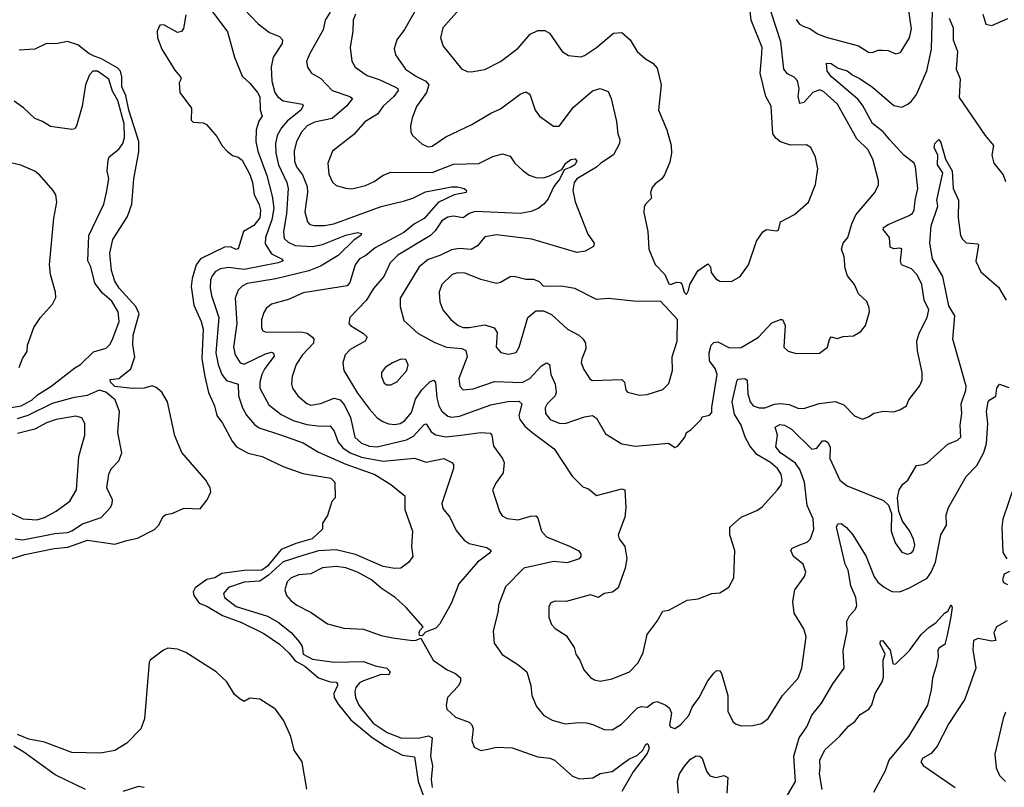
# Model space of a CAD drawing. Extents: x 1245515 to 1420776, y 606314 to 671314.
# Tile 67 of 256: x 1291528 to 1296559, y 619336 to 623257. Entities that reach past the tile are written whole.
import ezdxf

# ---------------------------------------------------------------- set-up
doc = ezdxf.new("R2010")
doc.units = 0

msp = doc.modelspace()

# ---------------------------------------------------------------- linework, layer by layer
at = {"layer": '0CON10XD'}
for points in [[(1293870.1, 623419.9), (1293690.8, 623215), (1293678.8, 623165), (1293691.4, 623121.4), (1293785, 623006.2), (1293815, 622992.5), (1293835, 622990.6), (1293905, 623003.1), (1293985, 623043.5), (1294075, 623112.5), (1294137.2, 623182.8), (1294175, 623202.9), (1294212.1, 623202.1), (1294235, 623188.1), (1294300, 623095), (1294332.5, 623075), (1294395, 623067.1), (1294415, 623074.4), (1294474.7, 623115.3), (1294561.7, 623188.3), (1294605, 623192), (1294647.5, 623155), (1294682.5, 623095), (1294725, 623057.5), (1294762.5, 623035), (1294785, 623010), (1294805.9, 622924.1), (1294791.9, 622795), (1294834.2, 622695), (1294856.2, 622615), (1294859.2, 622575), (1294850.3, 622529.7), (1294823.3, 622465), (1294810, 622445), (1294775, 622418.8), (1294760.3, 622399.7), (1294751.2, 622375), (1294756.2, 622345), (1294725.7, 622314.3), (1294719.7, 622300.3), (1294717.7, 622272.3), (1294737.5, 622175), (1294742.2, 622085), (1294775, 622006), (1294824, 621955), (1294845, 621907.5), (1294855, 621903.8), (1294885, 621916.2), (1294904.1, 621914.1), (1294913, 621903), (1294924, 621865), (1294935, 621853.3), (1294945.5, 621874.5), (1294951.9, 621905), (1294992.5, 621975), (1295045, 622010), (1295058.8, 621995), (1295062, 621965), (1295085, 621933.8), (1295105, 621921.2), (1295165, 621920), (1295210, 621945), (1295252, 622005), (1295293.1, 622125), (1295325, 622173.3), (1295344, 622186), (1295395, 622178.8), (1295405, 622182.5), (1295416, 622224), (1295487.9, 622262.1), (1295558, 622325), (1295594.5, 622415), (1295605.6, 622495.6), (1295593.8, 622555), (1295570, 622605), (1295547.7, 622617.7), (1295466.1, 622616.1), (1295415, 622634), (1295391.9, 622651.9), (1295376.9, 622675), (1295367.1, 622815), (1295341.2, 622865), (1295312.5, 622985), (1295318.5, 623061.5), (1295321.2, 623115), (1295265.8, 623255), (1295250, 623395)], [(1292490.3, 623330.3), (1292590.4, 623195), (1292625.4, 623065.4), (1292665, 622968.8), (1292705, 622933.1), (1292744, 622885), (1292755, 622862.5), (1292756.2, 622796.2), (1292767.5, 622765), (1292750.7, 622739.3), (1292737.3, 622695), (1292734.7, 622635), (1292744.3, 622585), (1292791.6, 622461.6), (1292818.7, 622355), (1292826.4, 622295), (1292815.9, 622234.1), (1292784.8, 622145), (1292782.4, 622112.4), (1292815, 622060.3), (1292866, 622035), (1292874.2, 622025), (1292848.8, 622015), (1292675, 621981.8), (1292595, 621990.8), (1292555, 621984), (1292529.3, 621970.7), (1292511.1, 621948.9), (1292503.9, 621926.1), (1292502.3, 621885), (1292507.8, 621847.8), (1292545.2, 621735), (1292530.7, 621555), (1292541.9, 621495), (1292560.3, 621445), (1292584.1, 621414.1), (1292644.7, 621394.7), (1292647.1, 621335), (1292666.4, 621275), (1292686.8, 621236.8), (1292728.7, 621188.7), (1292752.6, 621172.6), (1292865.2, 621135.2), (1292976, 621096), (1293055, 621047.7), (1293195, 620986.7), (1293343, 620933), (1293425, 620883.1), (1293495.7, 620825), (1293495.4, 620755.4), (1293535.8, 620645), (1293530, 620565), (1293536.2, 620515), (1293515, 620483.3), (1293475, 620454.5), (1293445, 620453.2), (1293385, 620464.2), (1293244.8, 620524.8), (1293145, 620548.1), (1293055, 620544.5), (1292975, 620520), (1292875, 620487.9), (1292800.3, 620419.7), (1292755, 620388.9), (1292675, 620383.7), (1292595, 620355.8), (1292570, 620325), (1292574.5, 620305), (1292635, 620258.7), (1292795, 620209.5), (1292849.4, 620179.4), (1292915.6, 620125.6), (1292957.2, 620077.2), (1292970.8, 620055), (1292977.3, 620015), (1293025, 619990.4), (1293135, 619974.2), (1293285, 619978.1), (1293345, 619956.2), (1293405, 619944.7), (1293421.8, 619925), (1293415, 619910.4), (1293375, 619912.1), (1293285, 619880), (1293265, 619869.3), (1293245.8, 619845), (1293240.2, 619825), (1293243.6, 619793.6), (1293260.3, 619755), (1293335, 619663.5), (1293405.6, 619615.6), (1293475, 619588.2), (1293565, 619586.7), (1293617.7, 619597.7), (1293635, 619588), (1293626.7, 619495), (1293638.3, 619445), (1293630.5, 619375), (1293635.7, 619335)], [(1292675, 623311.9), (1292746.2, 623236.2), (1292805, 623192.2), (1292855, 623172.2), (1292870.5, 623155), (1292868.8, 623135), (1292824, 623066), (1292812.4, 623015), (1292815.9, 622944.1), (1292831.2, 622885), (1292845.4, 622865), (1292875, 622843.3), (1292973.3, 622825), (1292977.5, 622817.5), (1292964.6, 622795), (1292895, 622738.8), (1292865.3, 622705), (1292844.2, 622665), (1292835.2, 622625), (1292837.5, 622575), (1292851.2, 622515), (1292892.4, 622425), (1292899.2, 622395), (1292890.7, 622265), (1292875.8, 622175), (1292880, 622140), (1292900.2, 622120.2), (1292935, 622104.3), (1293025, 622098.4), (1293075, 622108.4), (1293195, 622156), (1293255, 622170), (1293274, 622165), (1293270.8, 622155), (1293237.8, 622132.2), (1293155, 622053.1), (1293065, 621997.5), (1293005, 621974.4), (1292837.3, 621932.7), (1292690.9, 621909.1), (1292665, 621896.7), (1292644.3, 621875.7), (1292629.5, 621835), (1292638.3, 621705), (1292620.7, 621585), (1292628.5, 621545), (1292654.3, 621504.3), (1292675, 621497.9), (1292785, 621549.4), (1292815, 621558.5), (1292825, 621554), (1292828, 621538), (1292780.5, 621475), (1292765.3, 621445), (1292754.7, 621405), (1292754.7, 621374.7), (1292800.4, 621290.4), (1292865, 621240.8), (1292925, 621210.3), (1292995, 621189), (1293065, 621180.3), (1293115, 621181.5), (1293134.3, 621154.3), (1293155, 621098.8), (1293180.1, 621070.1), (1293216.8, 621045), (1293275, 621022.4), (1293385, 621001.9), (1293545, 621017.3), (1293605, 620996.4), (1293695.5, 621015.5), (1293736, 620995), (1293744.4, 620984.4), (1293745.6, 620965), (1293685.5, 620785), (1293690.4, 620760.4), (1293725.4, 620715.4), (1293757.9, 620647.9), (1293798.5, 620598.5), (1293825, 620581.5), (1293915, 620560), (1293937.5, 620545), (1293928.8, 620531.2), (1293867.1, 620485), (1293772.5, 620375), (1293732.5, 620275), (1293675, 620170), (1293655, 620148.8), (1293601.7, 620128.3), (1293585, 620110), (1293571.7, 620111.7), (1293570, 620125), (1293573, 620137), (1293590, 620155), (1293503.3, 620255), (1293447.5, 620305), (1293375, 620352.4), (1293325, 620395.3), (1293255, 620435.2), (1293195, 620457.6), (1293145, 620462.8), (1293075, 620456.4), (1293015, 620425.4), (1292955, 620420.4), (1292915, 620406.4), (1292894.5, 620385), (1292882.5, 620345), (1292891.5, 620315), (1292915, 620287.8), (1292945, 620265.5), (1293017.8, 620227.8), (1293100.4, 620170.4), (1293185, 620147.9), (1293285, 620142.7), (1293375, 620111.8), (1293435, 620099.5), (1293535, 620086), (1293553.3, 620086.7), (1293578.3, 620098.3), (1293641.4, 619985), (1293712.5, 619935), (1293755, 619917.5), (1293780.5, 619895), (1293780, 619875), (1293768.1, 619851.9), (1293714.4, 619795), (1293706.9, 619755), (1293711.4, 619735), (1293755, 619693.1), (1293825, 619667.5), (1293839.2, 619655), (1293845.8, 619635), (1293838, 619575), (1293850.3, 619540.3), (1293885, 619524), (1293919.7, 619530.3), (1293965, 619540.8), (1294045, 619536.7), (1294175, 619491.5), (1294236.7, 619485), (1294260.8, 619475), (1294352.3, 619392.3), (1294388.5, 619378.5), (1294456.8, 619383.2), (1294495, 619405.4), (1294555, 619416.5), (1294640.1, 619479.9), (1294685, 619500), (1294712.4, 619525), (1294725, 619551.9), (1294735, 619560), (1294739.2, 619555), (1294744.7, 619535), (1294735, 619508.2), (1294662.7, 619415), (1294605.1, 619314.9)], [(1293114.5, 623295), (1293089.1, 623255), (1293079.1, 623205), (1293010.5, 623085), (1292993.5, 623043.5), (1292999.4, 623015), (1293020, 622985), (1293066.2, 622956.2), (1293125, 622896.1), (1293215.8, 622865), (1293228.1, 622855), (1293198.7, 622815), (1293125, 622752.9), (1293035, 622734.1), (1292996.4, 622715), (1292968.1, 622681.9), (1292941.8, 622635), (1292930.8, 622585), (1292931.7, 622535), (1292943.4, 622505), (1292973.4, 622465), (1292996.6, 622405), (1292998.2, 622375), (1292986, 622276), (1292998.2, 622225), (1293011.4, 622211.4), (1293035, 622205.4), (1293085, 622205.9), (1293133.8, 622215), (1293375, 622302.2), (1293495, 622331.6), (1293536.7, 622345), (1293602.3, 622377.7), (1293735, 622402.9), (1293765, 622404.1), (1293798.8, 622395), (1293811.2, 622385), (1293810, 622375), (1293748.2, 622361.8), (1293666, 622324), (1293595, 622240.9), (1293545, 622214), (1293490.6, 622169.4), (1293345, 622091.9), (1293297.1, 622052.9), (1293265, 622036.2), (1293242.2, 622005), (1293214.6, 621915), (1293202.3, 621897.7), (1292977.5, 621862.5), (1292902.3, 621827.7), (1292815, 621803.3), (1292787.9, 621782.1), (1292775, 621761.2), (1292764.5, 621724.5), (1292764.3, 621684.3), (1292769.2, 621669.2), (1292782.2, 621662.2), (1292975, 621660.8), (1292997.8, 621655), (1293025.2, 621635.2), (1293030.8, 621625), (1293029.6, 621605), (1292973.8, 621545), (1292940.4, 621495), (1292920.9, 621435), (1292917.3, 621395), (1292922.7, 621375), (1292948.9, 621335), (1292995, 621297.1), (1293015, 621288.2), (1293065, 621295.9), (1293135, 621324.1), (1293165, 621315.3), (1293187.1, 621287.1), (1293218.9, 621225), (1293240.9, 621125), (1293275, 621093.3), (1293315, 621078.7), (1293355, 621075.7), (1293505, 621110.9), (1293540.2, 621129.8), (1293595, 621190), (1293605, 621192.2), (1293631.3, 621151.3), (1293655, 621136.8), (1293705, 621125.7), (1293782.5, 621135), (1293885, 621147.7), (1293932.5, 621145), (1293941.4, 621135), (1293948.8, 621078.8), (1293995.9, 621015.9), (1294003.8, 620995), (1293998.4, 620941.6), (1293964, 620895), (1293944.2, 620855), (1293979.2, 620745), (1293993, 620723), (1294018.8, 620708.8), (1294075, 620702.9), (1294138.6, 620721.4), (1294165, 620722.2), (1294175, 620711.2), (1294193.8, 620645), (1294220, 620615), (1294338.1, 620568.1), (1294385, 620544.3), (1294396.1, 620526.1), (1294396.2, 620515), (1294387.4, 620502.6), (1294325, 620483.1), (1294255, 620489.1), (1294104.2, 620455), (1294010.9, 620359.1), (1293974, 620266), (1293972.7, 620235), (1293946.7, 620135), (1293952.6, 620072.6), (1293993.6, 620013.6), (1294073, 619963), (1294120, 619925), (1294140.6, 619855), (1294145.7, 619805), (1294168.7, 619748.7), (1294204.6, 619704.6), (1294249.1, 619679.1), (1294315, 619659.2), (1294385, 619667.3), (1294425, 619664.4), (1294456.9, 619656.9), (1294515, 619630), (1294555, 619629.4), (1294602.5, 619657.5), (1294685, 619740.8), (1294705, 619748.2), (1294735, 619745.6), (1294765, 619769.1), (1294785, 619773.2), (1294829.2, 619755), (1294849.2, 619739.2), (1294858.2, 619715), (1294848.1, 619655), (1294855, 619642.5), (1294875, 619636.7), (1294904.4, 619655), (1294947.1, 619702.9), (1294963.5, 619745), (1295000, 619795), (1295045, 619878.8), (1295075, 619918.8), (1295088.3, 619931.7), (1295105, 619931.2), (1295115, 619917.5), (1295147.2, 619805), (1295146.8, 619725), (1295172.2, 619672.2), (1295185, 619659.3), (1295215, 619649.2), (1295275, 619650.6), (1295318.2, 619661.8), (1295353.3, 619686.7), (1295425.4, 619805), (1295506.3, 619893.7), (1295524.5, 619945), (1295546.4, 620105), (1295535.6, 620145), (1295485.6, 620225.6), (1295478.9, 620285), (1295488.6, 620345), (1295538.1, 620411.9), (1295544.4, 620435), (1295530.9, 620475), (1295481.5, 620515), (1295467.8, 620545), (1295475, 620558.1), (1295514.3, 620574.3), (1295552.5, 620587.5), (1295569.2, 620605), (1295585.7, 620654.3), (1295583.2, 620706.8), (1295552, 620775), (1295537.8, 620895), (1295515, 620959.6), (1295491.5, 620991.5), (1295415.6, 621045), (1295392.5, 621075), (1295400.8, 621135), (1295388.9, 621175), (1295411.5, 621188.5), (1295435.8, 621185.8), (1295471.5, 621165), (1295575, 621063.4), (1295601.6, 621068.4), (1295630, 621105), (1295645, 621105.6), (1295658, 621098), (1295668.8, 621075), (1295667.1, 621015), (1295719.2, 620905), (1295756.7, 620875), (1295941.7, 620801.7), (1295967.6, 620777.6), (1295982.5, 620735), (1295981.9, 620645), (1296001.1, 620585), (1296035, 620537.1), (1296065, 620527.1), (1296085, 620534.3), (1296095, 620546.2), (1296102.2, 620575), (1296095, 620603.3), (1296076.7, 620645), (1296039.2, 620695), (1296020.8, 620745), (1296012.9, 620815), (1296022.5, 620855), (1296040.8, 620885), (1296065.6, 620905), (1296110.9, 620979.1), (1296145, 620984.2), (1296165, 620994), (1296270.7, 621089.3), (1296320.3, 621109.7), (1296337.1, 621125), (1296333.8, 621185), (1296342.3, 621245), (1296339.3, 621295), (1296363.2, 621365), (1296364, 621385), (1296295.4, 621625), (1296306.5, 621745), (1296276, 621795), (1296263.1, 621853.1), (1296244.3, 621945), (1296192.6, 622035), (1296177.9, 622115), (1296185.2, 622205), (1296219.4, 622305), (1296214.9, 622335.1), (1296245.5, 622475), (1296218, 622515), (1296219.4, 622565), (1296201.6, 622605), (1296204.4, 622625), (1296225, 622646), (1296235, 622630), (1296259.2, 622545), (1296292.2, 622485), (1296298, 622395), (1296325.6, 622335), (1296323.8, 622245), (1296335.5, 622155), (1296345.4, 622135.4), (1296365, 622118.1), (1296422, 622112), (1296427, 622107), (1296413, 622023), (1296439.5, 621969.5), (1296478.6, 621935)], [(1293244.6, 623285), (1293231.6, 623255), (1293230.9, 623199.1), (1293216.5, 623115), (1293225.5, 623045), (1293241.9, 623015), (1293303, 622973), (1293365, 622952.6), (1293445.7, 622915), (1293460.6, 622905), (1293462.5, 622895), (1293439.6, 622865), (1293385.5, 622815), (1293357.1, 622775), (1293291.9, 622735), (1293235, 622670.5), (1293125.7, 622585), (1293102.7, 622525), (1293107.9, 622467.9), (1293127.4, 622427.4), (1293145, 622410), (1293195, 622397.1), (1293225, 622393.1), (1293295, 622409.5), (1293339.8, 622430.2), (1293386.2, 622463.8), (1293425, 622478.5), (1293635, 622476.7), (1293745, 622520), (1293875, 622522.1), (1293945, 622557.8), (1293995, 622571.9), (1294035, 622560), (1294058, 622525), (1294100, 622485), (1294132.2, 622462.2), (1294165, 622451.8), (1294205, 622449.6), (1294235, 622459.3), (1294297.8, 622492.2), (1294319.4, 622525), (1294345, 622543.3), (1294366.3, 622546.3), (1294375.4, 622535.4), (1294364.6, 622515), (1294345, 622503.5), (1294310, 622490), (1294288.3, 622445), (1294258.3, 622405), (1294228.4, 622341.6), (1294207.1, 622315), (1294177.1, 622292.9), (1294142.2, 622277.8), (1294085, 622267.8), (1293855, 622276.7), (1293825, 622267.7), (1293794.7, 622245.3), (1293745, 622252.9), (1293715, 622249.1), (1293685, 622230), (1293651.6, 622178.4), (1293627.5, 622155), (1293460.4, 622055), (1293420.4, 622015), (1293388.5, 621945), (1293336.3, 621883.7), (1293298.1, 621821.9), (1293214.4, 621735), (1293210.8, 621705), (1293219.2, 621695), (1293285, 621654.4), (1293303.3, 621635), (1293293.1, 621615), (1293262.1, 621597.9), (1293217.3, 621572.7), (1293191.8, 621545), (1293178.9, 621505), (1293184.5, 621465), (1293255, 621350), (1293315, 621267.3), (1293355, 621222.5), (1293383.7, 621203.7), (1293412.7, 621192.7), (1293445, 621189.7), (1293472.5, 621195), (1293495, 621207.7), (1293529.5, 621250.5), (1293551.2, 621318.8), (1293583.3, 621366.7), (1293625, 621408.8), (1293645, 621415.6), (1293653.2, 621403.2), (1293659.6, 621325), (1293669.8, 621285), (1293685, 621256.5), (1293715, 621232.5), (1293735, 621227.3), (1293775, 621231.9), (1293935, 621290), (1294023.2, 621306.8), (1294078.1, 621308.1), (1294094.5, 621295), (1294078.2, 621235), (1294083.1, 621215), (1294109.9, 621179.9), (1294145, 621150.3), (1294259.4, 621065), (1294350.8, 620925), (1294405, 620871.2), (1294435, 620860.8), (1294475, 620826), (1294605, 620860.6), (1294620.8, 620855), (1294624.6, 620765), (1294620.4, 620715), (1294585.5, 620625), (1294590.6, 620605), (1294620.5, 620565), (1294630.5, 620505), (1294621.4, 620455), (1294586, 620355), (1294557.9, 620332.1), (1294515, 620325.8), (1294485, 620306), (1294445, 620318.6), (1294320, 620285), (1294265, 620286.7), (1294242.3, 620277.7), (1294231.4, 620258.6), (1294231.2, 620205), (1294245, 620167.5), (1294265, 620146.2), (1294320.9, 620110.9), (1294360.7, 620049.3), (1294370, 620015), (1294390.8, 619985), (1294410, 619935), (1294445, 619896.2), (1294464.4, 619884.4), (1294495, 619878.6), (1294555, 619890.5), (1294643.7, 619926.3), (1294689.1, 619970.9), (1294714.4, 620025), (1294735, 620116.2), (1294785, 620183.8), (1294815, 620236.2), (1294845, 620240), (1294938.8, 620291.2), (1294995, 620298.8), (1295065, 620326.2), (1295105, 620328.8), (1295152, 620358), (1295178, 620405), (1295183.1, 620545), (1295156, 620625), (1295156, 620665), (1295214, 620716), (1295295, 620750.5), (1295321.3, 620768.7), (1295399.5, 620855), (1295418.3, 620881.7), (1295424.5, 620905), (1295419.1, 620935), (1295400.9, 620965), (1295365, 620995.8), (1295295, 621035.3), (1295259.5, 621079.5), (1295234.5, 621124.5), (1295214.8, 621185), (1295181.3, 621241.3), (1295168.6, 621305), (1295194.4, 621415.6), (1295200, 621420), (1295233.9, 621423.9), (1295244.5, 621415), (1295249, 621345), (1295260.8, 621305), (1295275.5, 621285), (1295305.9, 621274.1), (1295335.8, 621274.2), (1295385, 621292.2), (1295415, 621295.9), (1295460.5, 621290.5), (1295505, 621273.1), (1295535, 621271.2), (1295613.3, 621296.7), (1295695, 621307.3), (1295738.9, 621288.9), (1295792.9, 621232.9), (1295835, 621215.7), (1295865, 621227.5), (1295892.1, 621247.9), (1295942.6, 621257.4), (1295995, 621254.5), (1296026, 621264), (1296060, 621285), (1296070.8, 621315), (1296125.5, 621384.5), (1296139.4, 621415), (1296139.4, 621455), (1296115.5, 621565.5), (1296112.7, 621615), (1296124.2, 621655.8), (1296165.7, 621735), (1296174, 621775), (1296150.4, 621825), (1296138.1, 621905), (1296113.3, 621953.3), (1296084.7, 621984.7), (1296034.5, 622005), (1296028.2, 622025), (1296036.4, 622086.4), (1296025, 622090.6), (1295995, 622086), (1295975.5, 622095), (1295973.3, 622145), (1295939.5, 622185), (1295941.1, 622195), (1295965, 622211.7), (1296073.3, 622256.7), (1296090.9, 622269.1), (1296098.7, 622285), (1296103.2, 622335), (1296118.1, 622395), (1296105.7, 622505), (1296098.2, 622525), (1296045, 622564.6), (1295975, 622643.8), (1295940.7, 622685), (1295886.2, 622726.2), (1295835, 622820.9), (1295810.9, 622850.9), (1295676.9, 622965), (1295654.4, 622995), (1295650.8, 623035), (1295675, 623034), (1295709.6, 623009.6), (1295756.8, 622996.8), (1295785, 622973.3), (1295822.9, 622955), (1295885, 622912.3), (1295995, 622819.5), (1296035, 622811.1), (1296065.6, 622825), (1296085, 622840.5), (1296110.4, 622875), (1296163.6, 622996.4), (1296187.4, 623107.4), (1296191.8, 623305)], [(1293548.1, 623301.9), (1293495, 623208), (1293455.8, 623155), (1293441.7, 623108.3), (1293448, 623078), (1293499.5, 623005), (1293555, 622967.8), (1293603.9, 622943.9), (1293618.7, 622925), (1293607.4, 622885), (1293556.1, 622813.9), (1293532.9, 622755), (1293525.5, 622715), (1293527.5, 622685), (1293535.7, 622665), (1293585, 622621.4), (1293615, 622608.6), (1293635, 622610.6), (1293705, 622659.6), (1293838.9, 622721.1), (1293935, 622779.4), (1293985, 622801.4), (1294085, 622877.1), (1294115, 622888), (1294135, 622876.7), (1294162.7, 622795), (1294185, 622764.3), (1294255, 622714), (1294285, 622714.2), (1294358.7, 622811.3), (1294455, 622894.4), (1294495, 622906.2), (1294535, 622890), (1294550, 622855), (1294578, 622738), (1294584, 622675), (1294595.4, 622645), (1294592.2, 622625), (1294563, 622567), (1294498.1, 622525), (1294476.2, 622503.8), (1294374.6, 622445), (1294360.6, 622425), (1294354.7, 622385), (1294366.4, 622326.4), (1294431.9, 622161.9), (1294463.3, 622115), (1294460.7, 622099.3), (1294417.5, 622075), (1294375, 622068.1), (1294145, 622136.1), (1293965, 622157.5), (1293905, 622147.5), (1293868, 622102), (1293835, 622083.6), (1293775, 622088), (1293735, 622081.3), (1293675, 622052.2), (1293615, 622032.4), (1293569.6, 621995), (1293472.5, 621835), (1293472, 621792), (1293490.3, 621720.3), (1293564.6, 621654.6), (1293648.9, 621608.9), (1293708.8, 621585), (1293787.6, 621577.6), (1293807.8, 621567.8), (1293813.9, 621535), (1293771.8, 621425), (1293776.7, 621385), (1293795, 621366.9), (1293845, 621371.1), (1293955, 621408.6), (1294095.5, 621404.5), (1294135.2, 621424.8), (1294195, 621488.5), (1294220, 621505), (1294235.5, 621495.5), (1294242.2, 621445), (1294263.8, 621395), (1294269.2, 621355), (1294264.4, 621335), (1294223.1, 621295), (1294213.3, 621275), (1294214.4, 621245), (1294238, 621215), (1294285, 621196.4), (1294315, 621194.5), (1294415, 621228.2), (1294455.4, 621235.4), (1294475, 621222), (1294521.3, 621141.3), (1294605, 621090.8), (1294675, 621078), (1294844, 621094), (1294875, 621071.2), (1294891.7, 621078.3), (1294926.1, 621123.9), (1294935, 621147.5), (1294957.7, 621162.3), (1295010, 621215), (1295015, 621227.5), (1295053.6, 621236.4), (1295065, 621250), (1295064.1, 621275.9), (1295092, 621445), (1295081.3, 621475), (1295053.4, 621515), (1295050.9, 621555), (1295061.1, 621595), (1295075, 621608.6), (1295095, 621611.5), (1295155, 621581.1), (1295215, 621583.1), (1295303.3, 621635), (1295372.1, 621707.9), (1295415, 621726), (1295425.6, 621725.6), (1295438.9, 621695), (1295432.2, 621585), (1295454.5, 621564.5), (1295495, 621551.9), (1295615, 621554.3), (1295655.8, 621585), (1295665.8, 621624.2), (1295675, 621636.7), (1295705, 621628), (1295735, 621638.8), (1295788.3, 621641.7), (1295825.9, 621664.1), (1295850, 621695), (1295871.2, 621765), (1295868.8, 621785), (1295857.3, 621817.3), (1295815, 621856.7), (1295794.2, 621904.2), (1295758.8, 621948.8), (1295745.8, 621985.8), (1295741.4, 622045), (1295728, 622085), (1295736.2, 622115), (1295760, 622145), (1295779.6, 622215), (1295800.2, 622259.8), (1295898, 622375), (1295915.7, 622414.3), (1295915.8, 622434.2), (1295887.1, 622545), (1295861.8, 622595), (1295805, 622648.1), (1295707.7, 622825), (1295635, 622890.8), (1295615, 622899.3), (1295580.9, 622885), (1295535, 622833.5), (1295515, 622830), (1295506.2, 622865), (1295510.9, 622905), (1295502.3, 622945), (1295485, 622963.8), (1295451, 622981), (1295432.2, 623005), (1295418.1, 623145), (1295368.4, 623295)], [(1295495, 623257.8), (1295512.9, 623235), (1295535, 623222.9), (1295565, 623213.2), (1295605, 623184.7), (1295648.6, 623168.6), (1295815, 623123.1), (1295865, 623091.1), (1295885, 623090), (1295915, 623102), (1295935, 623102.5), (1295965, 623099.2), (1296005, 623083.3), (1296029.5, 623090.5), (1296074.4, 623165), (1296085, 623210), (1296069.5, 623315)], [(1296450, 623285), (1296464.3, 623235), (1296495, 623227.8), (1296576.9, 623263.1)], [(1292377.8, 623282.2), (1292365, 623212.5), (1292355, 623196.7), (1292335, 623191.2), (1292265, 623230.8), (1292245, 623230), (1292230.7, 623199.3), (1292232.5, 623165), (1292255, 623106), (1292320.2, 623000.2), (1292350, 622965), (1292353.3, 622955), (1292343.3, 622935), (1292346.2, 622885), (1292406.7, 622805), (1292403.8, 622743.8), (1292414, 622734), (1292465, 622730), (1292481.9, 622721.9), (1292535, 622661.2), (1292563.2, 622613.2), (1292588.8, 622585), (1292615, 622564), (1292645, 622555.6), (1292665, 622540), (1292705, 622467.1), (1292718.1, 622425), (1292725.8, 622365), (1292751.7, 622311.7), (1292759.5, 622285), (1292754.7, 622245), (1292725, 622206.4), (1292671.2, 622175), (1292645, 622086.7), (1292635, 622082.9), (1292605, 622096.6), (1292575, 622095.8), (1292452.5, 622035), (1292430.5, 622005), (1292409.1, 621935), (1292404.8, 621895), (1292418.5, 621798.5), (1292455.8, 621715), (1292465.9, 621675.9), (1292458.7, 621525), (1292473.8, 621433.8), (1292493.4, 621353.4), (1292523.8, 621285), (1292535.7, 621235.7), (1292565.2, 621195.2), (1292613.4, 621103.4), (1292636.4, 621075), (1292695, 621042.1), (1292767.5, 621025), (1292875, 620974.2), (1292975, 620939.1), (1293118.8, 620915), (1293138.8, 620895), (1293140, 620815), (1293123.3, 620795), (1293101.2, 620725), (1293076.2, 620685), (1293076.2, 620655), (1293021.9, 620605), (1292939.5, 620580.5), (1292865, 620549.8), (1292795.1, 620465), (1292765, 620445.2), (1292675, 620442.8), (1292561.4, 620428.6), (1292525, 620406.2), (1292485, 620397.7), (1292424.7, 620355), (1292415.3, 620335), (1292417.3, 620315), (1292445, 620275.9), (1292485, 620261.7), (1292563.7, 620213.7), (1292662.3, 620177.7), (1292775, 620121), (1292855, 620066.6), (1292905, 620021.1), (1292935, 619980.9), (1292985, 619954.8), (1293055, 619894.7), (1293114.7, 619874.7), (1293145, 619873.3), (1293152.5, 619865), (1293151.8, 619855), (1293133.5, 619815), (1293134.8, 619795), (1293155, 619760.9), (1293220.8, 619680.8), (1293329.4, 619589.4), (1293397.6, 619545), (1293485, 619499.6), (1293545, 619491.5), (1293565.1, 619365), (1293590.6, 619295)], [(1296277.5, 623265), (1296297.5, 623215), (1296297.9, 623155), (1296320, 623095), (1296314, 623005), (1296333.1, 622955), (1296329.3, 622859.3), (1296461.2, 622665), (1296504, 622615), (1296495.8, 622565), (1296506, 622525), (1296553.3, 622465), (1296565, 622430)], [(1291908.5, 623071.5), (1291881.2, 623085), (1291825, 623129), (1291773.3, 623146.7), (1291713.6, 623133.6), (1291665, 623136.2), (1291605, 623107.5), (1291525, 623102.5)], [(1291435, 620487.7), (1291554.8, 620525.2), (1291705, 620556.3), (1291775, 620562), (1291875, 620597.9), (1292015, 620578.4), (1292075, 620596.9), (1292131, 620609), (1292217.6, 620652.4), (1292237, 620673), (1292261.7, 620718.3), (1292275, 620728.9), (1292305.4, 620734.6), (1292369.1, 620760.9), (1292451.2, 620758.8), (1292486.5, 620803.5), (1292504.6, 620845.4), (1292501.4, 620865), (1292478.9, 620905), (1292356.7, 621046.7), (1292321.6, 621131.6), (1292282.9, 621305), (1292255.3, 621355), (1292225, 621378.9), (1292205, 621386.3), (1292165, 621375.3), (1292105, 621372.9), (1292015, 621383.8), (1291991.7, 621405), (1291990.6, 621419.4), (1292035, 621424.5), (1292095.8, 621474.2), (1292116.8, 621535), (1292107.1, 621595), (1292108.4, 621645), (1292139, 621755), (1292121.3, 621791.3), (1292036.7, 621885), (1292015, 621920.8), (1291996.7, 621976.7), (1291989.3, 622065), (1292005, 622134), (1292078.5, 622251.5), (1292100.9, 622315), (1292111.9, 622445), (1292136.9, 622583.1), (1292136.5, 622635), (1292086, 622795), (1292070.3, 622870.3), (1292050.6, 622915), (1292050, 622965), (1292043.1, 622995), (1292030, 623010), (1291946.8, 623056.8), (1291908.5, 623071.5)], [(1291445, 621269.7), (1291535, 621284.7), (1291592.7, 621315), (1291618.6, 621341.4), (1291687.3, 621382.7), (1291810.8, 621479.2), (1291839.5, 621495), (1291905, 621559.6), (1291970.6, 621579.4), (1291990.3, 621599.7), (1292005, 621629.2), (1292036.2, 621715), (1292031.5, 621765), (1291998.5, 621818.5), (1291950.9, 621860.9), (1291911.7, 621911.7), (1291892.5, 621995), (1291876.5, 622025), (1291881.9, 622155), (1291958.6, 622315), (1291971.1, 622375), (1291982.9, 622445), (1291974.5, 622485.5), (1291979.7, 622539.7), (1291985, 622556), (1292035, 622595.6), (1292055.2, 622624.8), (1292064.3, 622655.7), (1292062.2, 622725), (1292029.5, 622845), (1292002.9, 622892.9), (1291983.8, 622953.8), (1291925, 622994.5), (1291901.2, 622995), (1291884.5, 622975), (1291864.6, 622925), (1291847.9, 622815), (1291818.6, 622715), (1291809.5, 622700.5), (1291795, 622695.7), (1291685, 622712.5), (1291645, 622737.5), (1291605, 622752.5), (1291547.8, 622807.8), (1291500.3, 622840.3)], [(1291525, 621480), (1291542.9, 621527.1), (1291567.1, 621562.9), (1291568.9, 621595), (1291600.6, 621685), (1291634.2, 621735), (1291696.3, 621803.7), (1291712.1, 621837.9), (1291711.9, 621865), (1291685.5, 621955), (1291680.9, 622005), (1291703.4, 622243.4), (1291718, 622325), (1291712.3, 622362.3), (1291700, 622385), (1291630, 622465), (1291605, 622484), (1291534.5, 622514.5), (1291460.7, 622530.7)], [(1294695, 621339.2), (1294735, 621343.1), (1294815, 621368), (1294845, 621398), (1294864.6, 621465), (1294862.5, 621535), (1294888.2, 621615), (1294889.2, 621725), (1294805, 621817.5), (1294665, 621819.1), (1294536.9, 621833.1), (1294475, 621828), (1294364.5, 621884.5), (1294294.3, 621895.7), (1294215, 621893.8), (1294205, 621896.7), (1294185, 621918), (1294155, 621929.2), (1294115, 621930.8), (1294055, 621945.7), (1294035, 621944.2), (1293985, 621914.3), (1293965, 621910), (1293885, 621929.6), (1293805, 621962.5), (1293765, 621963.9), (1293737.5, 621955), (1293685.5, 621904.5), (1293671.1, 621865), (1293674.3, 621815.7), (1293689.5, 621775), (1293730.9, 621725), (1293768.1, 621695), (1293795, 621685.3), (1293825, 621684.2), (1293905, 621698.1), (1293952.8, 621682.8), (1293968.7, 621658.7), (1293963.6, 621585), (1293987.2, 621557.2), (1294025, 621548.5), (1294065, 621557.5), (1294081.1, 621585), (1294125, 621736.2), (1294165, 621770), (1294205, 621770), (1294245, 621751.1), (1294326.9, 621676.9), (1294385.8, 621645), (1294408.1, 621625), (1294418.5, 621605), (1294421.5, 621575), (1294400.4, 621525), (1294397.9, 621505), (1294410.5, 621470.5), (1294441.7, 621421.7), (1294455, 621414.4), (1294605, 621419.1), (1294618.8, 621405), (1294625.7, 621365), (1294634, 621355), (1294695, 621339.2)], [(1296478.6, 621935), (1296530.2, 621890.2), (1296568.6, 621825)], [(1293405, 621391.4), (1293425, 621392.5), (1293455, 621406.7), (1293505.6, 621465), (1293513.9, 621493.9), (1293500.7, 621520.7), (1293475, 621523.3), (1293432.5, 621505), (1293395, 621480), (1293376.7, 621455), (1293376.2, 621435), (1293390.9, 621400.9), (1293405, 621391.4)], [(1295745.9, 620475.9), (1295702.2, 620665), (1295708.9, 620681.1), (1295725, 620682.9), (1295753, 620663), (1295785.3, 620625.3), (1295852.5, 620515), (1295895, 620410.6), (1295913.8, 620383.8), (1295945, 620357.7), (1295985, 620336.7), (1296025, 620334.4), (1296075, 620354.4), (1296165.6, 620404.4), (1296185.7, 620434.3), (1296207.4, 620485), (1296234.7, 620625.3), (1296264.3, 620675), (1296262.1, 620727.9), (1296274.6, 620765.4), (1296365, 620923.3), (1296419.6, 620980.4), (1296455, 621045.6), (1296467.8, 621092.2), (1296475.6, 621195), (1296468.9, 621255), (1296477.5, 621305), (1296485, 621315.7), (1296516.6, 621333.4), (1296520.8, 621375), (1296535, 621394.7), (1296581.5, 621378.5)], [(1291505, 620605.3), (1291545, 620599.3), (1291707.3, 620632.7), (1291772.1, 620637.9), (1291795, 620645.3), (1291848.8, 620681.2), (1291945, 620714.5), (1291991.4, 620765), (1292001.4, 620785), (1292002.5, 620805), (1291974, 620865), (1291984, 620935), (1291995, 620963.3), (1292035, 621003.3), (1292050.8, 621045), (1292029.1, 621149.1), (1292038.8, 621255), (1292016.8, 621315), (1291968.9, 621355), (1291935, 621364.1), (1291873.4, 621336.6), (1291800, 621325), (1291695, 621297), (1291569.7, 621235), (1291515, 621218.5)], [(1291485, 620736.1), (1291545, 620706.7), (1291615, 620702.3), (1291655, 620713.8), (1291715, 620746.2), (1291785, 620796.9), (1291818.2, 620855), (1291830.8, 621025), (1291861.8, 621135), (1291861.1, 621195), (1291845, 621222.9), (1291815, 621232.5), (1291715, 621215.4), (1291665, 621197.7), (1291605.4, 621164.6), (1291516.5, 621143.5)], [(1296609.5, 620875), (1296550.8, 620705), (1296546.6, 620665), (1296551.6, 620535), (1296572, 620502)], [(1295451.4, 619295), (1295492.2, 619365), (1295483.8, 619495), (1295511.2, 619588.8), (1295550.5, 619645), (1295575.5, 619704.5), (1295624.6, 619765.4), (1295683.3, 619865), (1295741.4, 619945), (1295736.2, 620035), (1295756, 620134), (1295755.4, 620185), (1295768.5, 620211.5), (1295799.1, 620245), (1295805.9, 620265), (1295799.7, 620305), (1295775.3, 620365), (1295761.2, 620445), (1295745.9, 620475.9)], [(1296585, 620438.6), (1296558.8, 620425), (1296550, 620395), (1296555, 620381.2), (1296575, 620372.2)], [(1295628.3, 619325), (1295614.1, 619405), (1295617.5, 619437.5), (1295616.3, 619475), (1295642.3, 619527.7), (1295716.8, 619595), (1295762.6, 619647.4), (1295795, 619671.4), (1295823, 619707), (1295866.2, 619735), (1295883, 619757), (1295898.8, 619815), (1295935.8, 619874.2), (1295942.5, 619897.5), (1295939.7, 619985), (1295950.8, 620015), (1295925, 620068), (1295926.6, 620083.4), (1295936.2, 620085), (1295976, 620036), (1295990, 619970), (1295995, 619963.8), (1296005, 619966.2), (1296075, 620033.8), (1296135, 620116.7), (1296175.9, 620154.1), (1296210, 620175), (1296254.3, 620225), (1296270.8, 620235), (1296287.3, 620267.3), (1296292, 620255), (1296286.6, 620206.6), (1296266.8, 620113.2), (1296254.5, 620065.5), (1296225, 620045.8), (1296220, 620035), (1296221.7, 620001.7), (1296210.6, 619955), (1296193.1, 619895), (1296186.3, 619833.7), (1296166.5, 619755), (1296069.6, 619595), (1295969.6, 619475), (1295951.1, 619418.9), (1295891.3, 619308.7)], [(1296573.4, 620186.6), (1296518.9, 620155), (1296505.5, 620125), (1296516.2, 620085), (1296495, 620081.6), (1296425, 620096.6), (1296401.8, 620085), (1296397.9, 620037.9), (1296413.1, 619945), (1296357.9, 619785), (1296275, 619662), (1296216.9, 619545), (1296185, 619507.8), (1296142.5, 619485), (1296131.9, 619465), (1296145, 619447.1), (1296308.8, 619335)], [(1292995.5, 619325.5), (1292972, 619465), (1292930, 619525), (1292913.5, 619595), (1292877.3, 619675), (1292835, 619735.3), (1292755, 619786.5), (1292705, 619790.8), (1292675, 619773.3), (1292654, 619785), (1292625, 619809.4), (1292586.4, 619875), (1292532.8, 619925), (1292377.4, 620025), (1292335, 620042), (1292285, 620045.8), (1292263, 620037), (1292195.4, 619985), (1292190.4, 619975), (1292165.6, 619685), (1292146.4, 619633.6), (1292075, 619560.6), (1292015, 619524.4), (1291940.7, 619509.3), (1291794, 619514), (1291655.4, 619565.4), (1291575, 619581.7), (1291517.5, 619605)], [(1296565, 619720), (1296553.4, 619686.6), (1296511.4, 619505), (1296517.1, 619435), (1296534.4, 619395), (1296565.8, 619365)], [(1291864, 619324), (1291708.7, 619398.7), (1291549.2, 619515), (1291498, 619545)], [(1294895.3, 619305), (1294888.7, 619365), (1294900, 619405), (1294925, 619444.3), (1294955, 619478.6), (1294985, 619496), (1295004.1, 619494.1), (1295016.2, 619485), (1295038.3, 619418.3), (1295055, 619394.2), (1295085, 619385.7), (1295125.7, 619395.7), (1295145.8, 619385), (1295141.1, 619305)], [(1292165, 619334), (1292135, 619338.8), (1292055, 619314)]]:
    msp.add_lwpolyline(points, dxfattribs=at)

doc.saveas('drawing.dxf')
